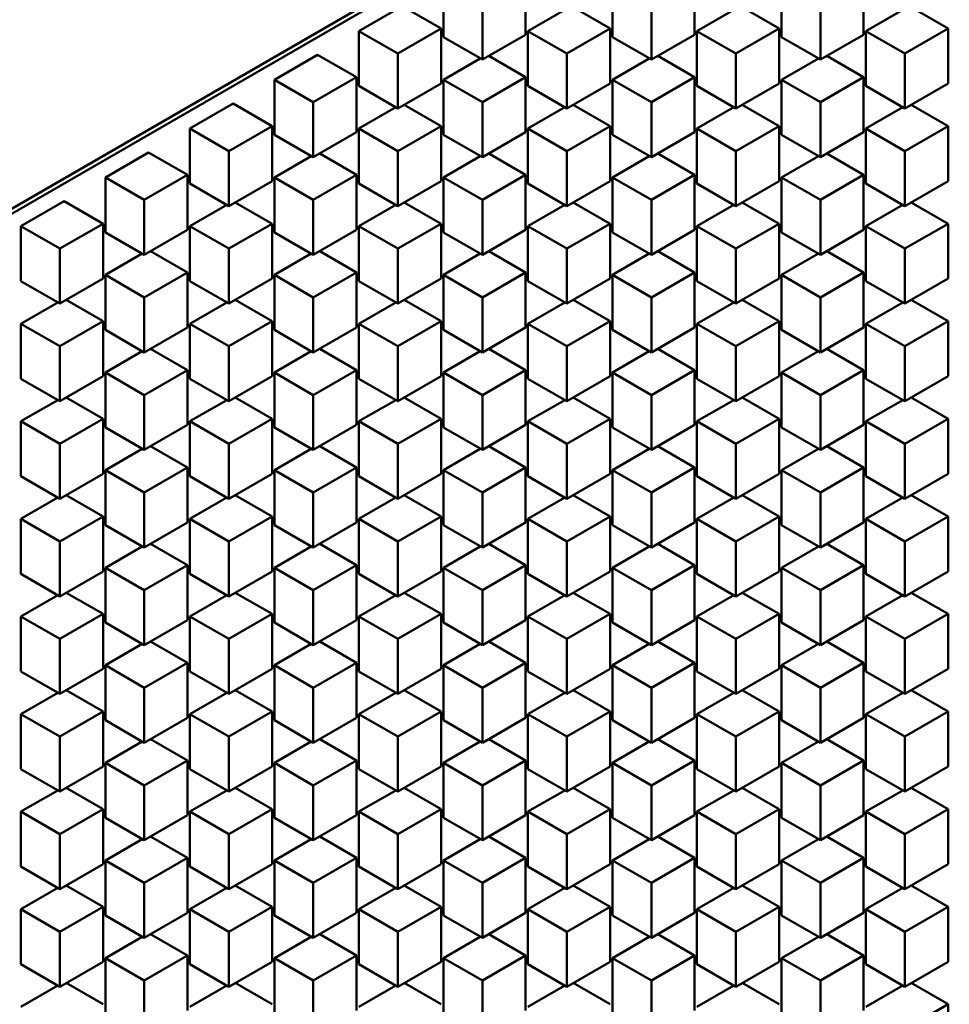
# Model space of a CAD drawing. Header units: millimetres. Extents: x 0 to 4878, y -120 to 1682.
# Tile 186 of 256: x 2108 to 2123, y 569 to 585. Entities that reach past the tile are written whole.
import ezdxf

# ---------------------------------------------------------------- set-up
doc = ezdxf.new("R2010")
doc.units = ezdxf.units.MM
doc.header["$LTSCALE"] = 2
doc.layers.add('Sichtbar (ISO)', color=7, linetype='Continuous', lineweight=50)

msp = doc.modelspace()

# ---------------------------------------------------------------- linework, layer by layer
at = {"layer": 'Sichtbar (ISO)'}
for p, q in [((2103.6932, 579.4111), (2280.3638, 681.4119)), ((2280.3642, 681.3301), (2103.6936, 579.3292)), ((2115.0278, 585.5832), (2115.0278, 584.685)), ((2116.3713, 584.7259), (2116.3713, 585.624)), ((2117.7898, 585.5832), (2117.7898, 584.685)), ((2119.1333, 584.7259), (2119.1333, 585.624)), ((2120.5517, 585.5832), (2120.5517, 584.685)), ((2121.8952, 584.7259), (2121.8952, 585.624)), ((2115.6642, 585.2158), (2115.6642, 584.3176)), ((2118.4262, 585.2158), (2118.4262, 584.3176)), ((2121.1881, 585.2158), (2121.1881, 584.3176)), ((2114.3539, 585.1941), (2113.6468, 584.7859)), ((2114.3539, 585.1941), (2114.9903, 584.8267)), ((2117.0119, 585.1341), (2116.4088, 584.7859)), ((2117.1491, 585.1749), (2117.7523, 584.8267)), ((2119.7739, 585.1341), (2119.1707, 584.7859)), ((2119.9111, 585.1749), (2120.5142, 584.8267)), ((2122.5359, 585.1341), (2121.9327, 584.7859)), ((2122.673, 585.1749), (2123.2762, 584.8267)), ((2113.6468, 584.7859), (2113.6468, 583.8877)), ((2113.6468, 584.7859), (2114.2832, 584.4185)), ((2114.9903, 584.8267), (2114.2832, 584.4185)), ((2114.9903, 583.9286), (2114.9903, 584.8267)), ((2115.6642, 584.3176), (2116.3713, 584.7259)), ((2116.4088, 584.7859), (2116.4088, 583.8877)), ((2116.4088, 584.7859), (2117.0452, 584.4185)), ((2117.7523, 584.8267), (2117.0452, 584.4185)), ((2117.7523, 583.9286), (2117.7523, 584.8267)), ((2118.4262, 584.3176), (2119.1333, 584.7259)), ((2119.1707, 584.7859), (2119.1707, 583.8877)), ((2119.1707, 584.7859), (2119.8071, 584.4185)), ((2120.5142, 584.8267), (2119.8071, 584.4185)), ((2120.5142, 583.9286), (2120.5142, 584.8267)), ((2121.1881, 584.3176), (2121.8952, 584.7259)), ((2121.9327, 584.7859), (2121.9327, 583.8877)), ((2121.9327, 584.7859), (2122.5691, 584.4185)), ((2123.2762, 584.8267), (2122.5691, 584.4185)), ((2123.2762, 583.9286), (2123.2762, 584.8267)), ((2115.0278, 584.685), (2115.6642, 584.3176)), ((2117.7898, 584.685), (2118.4262, 584.3176)), ((2120.5517, 584.685), (2121.1881, 584.3176)), ((2114.2832, 584.4185), (2114.2832, 583.5203)), ((2117.0452, 584.4185), (2117.0452, 583.5203)), ((2119.8071, 584.4185), (2119.8071, 583.5203)), ((2122.5691, 584.4185), (2122.5691, 583.5203)), ((2112.9729, 584.3968), (2112.2658, 583.9886)), ((2112.9729, 584.3968), (2113.6093, 584.0294)), ((2115.631, 584.3368), (2115.0278, 583.9886)), ((2115.7681, 584.3776), (2116.3713, 584.0294)), ((2118.3929, 584.3368), (2117.7898, 583.9886)), ((2118.5301, 584.3776), (2119.1333, 584.0294)), ((2121.1549, 584.3368), (2120.5517, 583.9886)), ((2121.2921, 584.3776), (2121.8952, 584.0294)), ((2112.2658, 583.9886), (2112.2658, 583.0904)), ((2112.2658, 583.9886), (2112.9022, 583.6211)), ((2113.6093, 584.0294), (2112.9022, 583.6211)), ((2113.6093, 583.1312), (2113.6093, 584.0294)), ((2114.2832, 583.5203), (2114.9903, 583.9286)), ((2115.0278, 583.9886), (2115.0278, 583.0904)), ((2115.0278, 583.9886), (2115.6642, 583.6211)), ((2116.3713, 584.0294), (2115.6642, 583.6211)), ((2116.3713, 583.1312), (2116.3713, 584.0294)), ((2117.0452, 583.5203), (2117.7523, 583.9286)), ((2117.7898, 583.9886), (2117.7898, 583.0904)), ((2117.7898, 583.9886), (2118.4262, 583.6211)), ((2119.1333, 584.0294), (2118.4262, 583.6211)), ((2119.1333, 583.1312), (2119.1333, 584.0294)), ((2119.8071, 583.5203), (2120.5142, 583.9286)), ((2120.5517, 583.9886), (2120.5517, 583.0904)), ((2120.5517, 583.9886), (2121.1881, 583.6211)), ((2121.8952, 584.0294), (2121.1881, 583.6211)), ((2121.8952, 583.1312), (2121.8952, 584.0294)), ((2122.5691, 583.5203), (2123.2762, 583.9286)), ((2113.6468, 583.8877), (2114.2832, 583.5203)), ((2116.4088, 583.8877), (2117.0452, 583.5203)), ((2119.1707, 583.8877), (2119.8071, 583.5203)), ((2121.9327, 583.8877), (2122.5691, 583.5203)), ((2111.592, 583.5995), (2110.8849, 583.1913)), ((2111.592, 583.5995), (2112.2284, 583.2321)), ((2112.9022, 583.6211), (2112.9022, 582.723)), ((2115.6642, 583.6211), (2115.6642, 582.723)), ((2118.4262, 583.6211), (2118.4262, 582.723)), ((2121.1881, 583.6211), (2121.1881, 582.723)), ((2114.25, 583.5395), (2113.6468, 583.1913)), ((2114.3872, 583.5803), (2114.9903, 583.2321)), ((2117.0119, 583.5395), (2116.4088, 583.1913)), ((2117.1491, 583.5803), (2117.7523, 583.2321)), ((2119.7739, 583.5395), (2119.1707, 583.1913)), ((2119.9111, 583.5803), (2120.5142, 583.2321)), ((2122.5359, 583.5395), (2121.9327, 583.1913)), ((2122.673, 583.5803), (2123.2762, 583.2321)), ((2110.8849, 583.1913), (2110.8849, 582.2931)), ((2110.8849, 583.1913), (2111.5213, 582.8238)), ((2112.2284, 583.2321), (2111.5213, 582.8238)), ((2112.2284, 582.3339), (2112.2284, 583.2321)), ((2112.9022, 582.723), (2113.6093, 583.1312)), ((2113.6468, 583.1913), (2113.6468, 582.2931)), ((2113.6468, 583.1913), (2114.2832, 582.8238)), ((2114.9903, 583.2321), (2114.2832, 582.8238)), ((2114.9903, 582.3339), (2114.9903, 583.2321)), ((2115.6642, 582.723), (2116.3713, 583.1312)), ((2116.4088, 583.1913), (2116.4088, 582.2931)), ((2116.4088, 583.1913), (2117.0452, 582.8238)), ((2117.7523, 583.2321), (2117.0452, 582.8238)), ((2117.7523, 582.3339), (2117.7523, 583.2321)), ((2118.4262, 582.723), (2119.1333, 583.1312)), ((2119.1707, 583.1913), (2119.1707, 582.2931)), ((2119.1707, 583.1913), (2119.8071, 582.8238)), ((2120.5142, 583.2321), (2119.8071, 582.8238)), ((2120.5142, 582.3339), (2120.5142, 583.2321)), ((2121.1881, 582.723), (2121.8952, 583.1312)), ((2121.9327, 583.1913), (2121.9327, 582.2931)), ((2121.9327, 583.1913), (2122.5691, 582.8238)), ((2123.2762, 583.2321), (2122.5691, 582.8238)), ((2123.2762, 582.3339), (2123.2762, 583.2321)), ((2112.2658, 583.0904), (2112.9022, 582.723)), ((2115.0278, 583.0904), (2115.6642, 582.723)), ((2117.7898, 583.0904), (2118.4262, 582.723)), ((2120.5517, 583.0904), (2121.1881, 582.723)), ((2110.211, 582.8022), (2109.5039, 582.3939)), ((2110.211, 582.8022), (2110.8474, 582.4348)), ((2111.5213, 582.8238), (2111.5213, 581.9257)), ((2114.2832, 582.8238), (2114.2832, 581.9257)), ((2117.0452, 582.8238), (2117.0452, 581.9257)), ((2119.8071, 582.8238), (2119.8071, 581.9257)), ((2122.5691, 582.8238), (2122.5691, 581.9257)), ((2112.869, 582.7422), (2112.2658, 582.3939)), ((2113.0062, 582.783), (2113.6093, 582.4348)), ((2115.631, 582.7422), (2115.0278, 582.3939)), ((2115.7681, 582.783), (2116.3713, 582.4348)), ((2118.3929, 582.7422), (2117.7898, 582.3939)), ((2118.5301, 582.783), (2119.1333, 582.4348)), ((2121.1549, 582.7422), (2120.5517, 582.3939)), ((2121.2921, 582.783), (2121.8952, 582.4348)), ((2109.5039, 582.3939), (2109.5039, 581.4958)), ((2109.5039, 582.3939), (2110.1403, 582.0265)), ((2110.8474, 582.4348), (2110.1403, 582.0265)), ((2110.8474, 581.5366), (2110.8474, 582.4348)), ((2111.5213, 581.9257), (2112.2284, 582.3339)), ((2112.2658, 582.3939), (2112.2658, 581.4958)), ((2112.2658, 582.3939), (2112.9022, 582.0265)), ((2113.6093, 582.4348), (2112.9022, 582.0265)), ((2113.6093, 581.5366), (2113.6093, 582.4348)), ((2114.2832, 581.9257), (2114.9903, 582.3339)), ((2115.0278, 582.3939), (2115.0278, 581.4958)), ((2115.0278, 582.3939), (2115.6642, 582.0265)), ((2116.3713, 582.4348), (2115.6642, 582.0265)), ((2116.3713, 581.5366), (2116.3713, 582.4348)), ((2117.0452, 581.9257), (2117.7523, 582.3339)), ((2117.7898, 582.3939), (2117.7898, 581.4958)), ((2117.7898, 582.3939), (2118.4262, 582.0265)), ((2119.1333, 582.4348), (2118.4262, 582.0265)), ((2119.1333, 581.5366), (2119.1333, 582.4348)), ((2119.8071, 581.9257), (2120.5142, 582.3339)), ((2120.5517, 582.3939), (2120.5517, 581.4958)), ((2120.5517, 582.3939), (2121.1881, 582.0265)), ((2121.8952, 582.4348), (2121.1881, 582.0265)), ((2121.8952, 581.5366), (2121.8952, 582.4348)), ((2122.5691, 581.9257), (2123.2762, 582.3339)), ((2110.8849, 582.2931), (2111.5213, 581.9257)), ((2113.6468, 582.2931), (2114.2832, 581.9257)), ((2116.4088, 582.2931), (2117.0452, 581.9257)), ((2119.1707, 582.2931), (2119.8071, 581.9257)), ((2121.9327, 582.2931), (2122.5691, 581.9257)), ((2108.83, 582.0049), (2108.1229, 581.5966)), ((2108.83, 582.0049), (2109.4664, 581.6375)), ((2110.1403, 582.0265), (2110.1403, 581.1284)), ((2112.9022, 582.0265), (2112.9022, 581.1284)), ((2115.6642, 582.0265), (2115.6642, 581.1284)), ((2118.4262, 582.0265), (2118.4262, 581.1284)), ((2121.1881, 582.0265), (2121.1881, 581.1284)), ((2111.488, 581.9449), (2110.8849, 581.5966)), ((2111.6252, 581.9857), (2112.2284, 581.6375)), ((2114.25, 581.9449), (2113.6468, 581.5966)), ((2114.3872, 581.9857), (2114.9903, 581.6375)), ((2117.0119, 581.9449), (2116.4088, 581.5966)), ((2117.1491, 581.9857), (2117.7523, 581.6375)), ((2119.7739, 581.9449), (2119.1707, 581.5966)), ((2119.9111, 581.9857), (2120.5142, 581.6375)), ((2122.5359, 581.9449), (2121.9327, 581.5966)), ((2122.673, 581.9857), (2123.2762, 581.6375)), ((2108.1229, 581.5966), (2108.1229, 580.6985)), ((2108.1229, 581.5966), (2108.7593, 581.2292)), ((2109.4664, 581.6375), (2108.7593, 581.2292)), ((2109.4664, 580.7393), (2109.4664, 581.6375)), ((2110.1403, 581.1284), (2110.8474, 581.5366)), ((2110.8849, 581.5966), (2110.8849, 580.6985)), ((2110.8849, 581.5966), (2111.5213, 581.2292)), ((2112.2284, 581.6375), (2111.5213, 581.2292)), ((2112.2284, 580.7393), (2112.2284, 581.6375)), ((2112.9022, 581.1284), (2113.6093, 581.5366)), ((2113.6468, 581.5966), (2113.6468, 580.6985)), ((2113.6468, 581.5966), (2114.2832, 581.2292)), ((2114.9903, 581.6375), (2114.2832, 581.2292)), ((2114.9903, 580.7393), (2114.9903, 581.6375)), ((2115.6642, 581.1284), (2116.3713, 581.5366)), ((2116.4088, 581.5966), (2116.4088, 580.6985)), ((2116.4088, 581.5966), (2117.0452, 581.2292)), ((2117.7523, 581.6375), (2117.0452, 581.2292)), ((2117.7523, 580.7393), (2117.7523, 581.6375)), ((2118.4262, 581.1284), (2119.1333, 581.5366)), ((2119.1707, 581.5966), (2119.1707, 580.6985)), ((2119.1707, 581.5966), (2119.8071, 581.2292)), ((2120.5142, 581.6375), (2119.8071, 581.2292)), ((2120.5142, 580.7393), (2120.5142, 581.6375)), ((2121.1881, 581.1284), (2121.8952, 581.5366)), ((2121.9327, 581.5966), (2121.9327, 580.6985)), ((2121.9327, 581.5966), (2122.5691, 581.2292)), ((2123.2762, 581.6375), (2122.5691, 581.2292)), ((2123.2762, 580.7393), (2123.2762, 581.6375)), ((2109.5039, 581.4958), (2110.1403, 581.1284)), ((2112.2658, 581.4958), (2112.9022, 581.1284)), ((2115.0278, 581.4958), (2115.6642, 581.1284)), ((2117.7898, 581.4958), (2118.4262, 581.1284)), ((2120.5517, 581.4958), (2121.1881, 581.1284)), ((2108.7593, 581.2292), (2108.7593, 580.3311)), ((2110.2442, 581.1884), (2110.8474, 580.8402)), ((2111.5213, 581.2292), (2111.5213, 580.3311)), ((2113.0062, 581.1884), (2113.6093, 580.8402)), ((2114.2832, 581.2292), (2114.2832, 580.3311)), ((2115.7681, 581.1884), (2116.3713, 580.8402)), ((2117.0452, 581.2292), (2117.0452, 580.3311)), ((2118.5301, 581.1884), (2119.1333, 580.8402)), ((2119.8071, 581.2292), (2119.8071, 580.3311)), ((2121.2921, 581.1884), (2121.8952, 580.8402)), ((2122.5691, 581.2292), (2122.5691, 580.3311)), ((2110.107, 581.1476), (2109.5039, 580.7993)), ((2112.869, 581.1476), (2112.2658, 580.7993)), ((2115.631, 581.1476), (2115.0278, 580.7993)), ((2118.3929, 581.1476), (2117.7898, 580.7993)), ((2121.1549, 581.1476), (2120.5517, 580.7993)), ((2108.7593, 580.3311), (2109.4664, 580.7393)), ((2109.5039, 580.7993), (2109.5039, 579.9012)), ((2109.5039, 580.7993), (2110.1403, 580.4319)), ((2110.8474, 580.8402), (2110.1403, 580.4319)), ((2110.8474, 579.942), (2110.8474, 580.8402)), ((2111.5213, 580.3311), (2112.2284, 580.7393)), ((2112.2658, 580.7993), (2112.2658, 579.9012)), ((2112.2658, 580.7993), (2112.9022, 580.4319)), ((2113.6093, 580.8402), (2112.9022, 580.4319)), ((2113.6093, 579.942), (2113.6093, 580.8402)), ((2114.2832, 580.3311), (2114.9903, 580.7393)), ((2115.0278, 580.7993), (2115.0278, 579.9012)), ((2115.0278, 580.7993), (2115.6642, 580.4319)), ((2116.3713, 580.8402), (2115.6642, 580.4319)), ((2116.3713, 579.942), (2116.3713, 580.8402)), ((2117.0452, 580.3311), (2117.7523, 580.7393)), ((2117.7898, 580.7993), (2117.7898, 579.9012)), ((2117.7898, 580.7993), (2118.4262, 580.4319)), ((2119.1333, 580.8402), (2118.4262, 580.4319)), ((2119.1333, 579.942), (2119.1333, 580.8402)), ((2119.8071, 580.3311), (2120.5142, 580.7393)), ((2120.5517, 580.7993), (2120.5517, 579.9012)), ((2120.5517, 580.7993), (2121.1881, 580.4319)), ((2121.8952, 580.8402), (2121.1881, 580.4319)), ((2121.8952, 579.942), (2121.8952, 580.8402)), ((2122.5691, 580.3311), (2123.2762, 580.7393)), ((2108.1229, 580.6985), (2108.7593, 580.3311)), ((2110.8849, 580.6985), (2111.5213, 580.3311)), ((2113.6468, 580.6985), (2114.2832, 580.3311)), ((2116.4088, 580.6985), (2117.0452, 580.3311)), ((2119.1707, 580.6985), (2119.8071, 580.3311)), ((2121.9327, 580.6985), (2122.5691, 580.3311)), ((2108.8632, 580.3911), (2109.4664, 580.0428)), ((2110.1403, 580.4319), (2110.1403, 579.5338)), ((2111.6252, 580.3911), (2112.2284, 580.0428)), ((2112.9022, 580.4319), (2112.9022, 579.5338)), ((2114.3872, 580.3911), (2114.9903, 580.0428)), ((2115.6642, 580.4319), (2115.6642, 579.5338)), ((2117.1491, 580.3911), (2117.7523, 580.0428)), ((2118.4262, 580.4319), (2118.4262, 579.5338)), ((2119.9111, 580.3911), (2120.5142, 580.0428)), ((2121.1881, 580.4319), (2121.1881, 579.5338)), ((2122.673, 580.3911), (2123.2762, 580.0428)), ((2108.7261, 580.3503), (2108.1229, 580.002)), ((2111.488, 580.3503), (2110.8849, 580.002)), ((2114.25, 580.3503), (2113.6468, 580.002)), ((2117.0119, 580.3503), (2116.4088, 580.002)), ((2119.7739, 580.3503), (2119.1707, 580.002)), ((2122.5359, 580.3503), (2121.9327, 580.002)), ((2108.1229, 580.002), (2108.1229, 579.1039)), ((2108.1229, 580.002), (2108.7593, 579.6346)), ((2109.4664, 580.0428), (2108.7593, 579.6346)), ((2109.4664, 579.1447), (2109.4664, 580.0428)), ((2109.5039, 579.9012), (2110.1403, 579.5338)), ((2110.1403, 579.5338), (2110.8474, 579.942)), ((2110.8849, 580.002), (2110.8849, 579.1039)), ((2110.8849, 580.002), (2111.5213, 579.6346)), ((2112.2284, 580.0428), (2111.5213, 579.6346)), ((2112.2284, 579.1447), (2112.2284, 580.0428)), ((2112.2658, 579.9012), (2112.9022, 579.5338)), ((2112.9022, 579.5338), (2113.6093, 579.942)), ((2113.6468, 580.002), (2113.6468, 579.1039)), ((2113.6468, 580.002), (2114.2832, 579.6346)), ((2114.9903, 580.0428), (2114.2832, 579.6346)), ((2114.9903, 579.1447), (2114.9903, 580.0428)), ((2115.0278, 579.9012), (2115.6642, 579.5338)), ((2115.6642, 579.5338), (2116.3713, 579.942)), ((2116.4088, 580.002), (2116.4088, 579.1039)), ((2116.4088, 580.002), (2117.0452, 579.6346)), ((2117.7523, 580.0428), (2117.0452, 579.6346)), ((2117.7523, 579.1447), (2117.7523, 580.0428)), ((2117.7898, 579.9012), (2118.4262, 579.5338)), ((2118.4262, 579.5338), (2119.1333, 579.942)), ((2119.1707, 580.002), (2119.1707, 579.1039)), ((2119.1707, 580.002), (2119.8071, 579.6346)), ((2120.5142, 580.0428), (2119.8071, 579.6346)), ((2120.5142, 579.1447), (2120.5142, 580.0428)), ((2120.5517, 579.9012), (2121.1881, 579.5338)), ((2121.1881, 579.5338), (2121.8952, 579.942)), ((2121.9327, 580.002), (2121.9327, 579.1039)), ((2121.9327, 580.002), (2122.5691, 579.6346)), ((2123.2762, 580.0428), (2122.5691, 579.6346)), ((2123.2762, 579.1447), (2123.2762, 580.0428)), ((2108.7593, 579.6346), (2108.7593, 578.7365)), ((2110.2442, 579.5938), (2110.8474, 579.2455)), ((2111.5213, 579.6346), (2111.5213, 578.7365)), ((2113.0062, 579.5938), (2113.6093, 579.2455)), ((2114.2832, 579.6346), (2114.2832, 578.7365)), ((2115.7681, 579.5938), (2116.3713, 579.2455)), ((2117.0452, 579.6346), (2117.0452, 578.7365)), ((2118.5301, 579.5938), (2119.1333, 579.2455)), ((2119.8071, 579.6346), (2119.8071, 578.7365)), ((2121.2921, 579.5938), (2121.8952, 579.2455)), ((2122.5691, 579.6346), (2122.5691, 578.7365)), ((2110.107, 579.5529), (2109.5039, 579.2047)), ((2112.869, 579.5529), (2112.2658, 579.2047)), ((2115.631, 579.5529), (2115.0278, 579.2047)), ((2118.3929, 579.5529), (2117.7898, 579.2047)), ((2121.1549, 579.5529), (2120.5517, 579.2047)), ((2108.1229, 579.1039), (2108.7593, 578.7365)), ((2108.7593, 578.7365), (2109.4664, 579.1447)), ((2109.5039, 579.2047), (2109.5039, 578.3066)), ((2109.5039, 579.2047), (2110.1403, 578.8373)), ((2110.8474, 579.2455), (2110.1403, 578.8373)), ((2110.8474, 578.3474), (2110.8474, 579.2455)), ((2110.8849, 579.1039), (2111.5213, 578.7365)), ((2111.5213, 578.7365), (2112.2284, 579.1447)), ((2112.2658, 579.2047), (2112.2658, 578.3066)), ((2112.2658, 579.2047), (2112.9022, 578.8373)), ((2113.6093, 579.2455), (2112.9022, 578.8373)), ((2113.6093, 578.3474), (2113.6093, 579.2455)), ((2113.6468, 579.1039), (2114.2832, 578.7365)), ((2114.2832, 578.7365), (2114.9903, 579.1447)), ((2115.0278, 579.2047), (2115.0278, 578.3066)), ((2115.0278, 579.2047), (2115.6642, 578.8373)), ((2116.3713, 579.2455), (2115.6642, 578.8373)), ((2116.3713, 578.3474), (2116.3713, 579.2455)), ((2116.4088, 579.1039), (2117.0452, 578.7365)), ((2117.0452, 578.7365), (2117.7523, 579.1447)), ((2117.7898, 579.2047), (2117.7898, 578.3066)), ((2117.7898, 579.2047), (2118.4262, 578.8373)), ((2119.1333, 579.2455), (2118.4262, 578.8373)), ((2119.1333, 578.3474), (2119.1333, 579.2455)), ((2119.1707, 579.1039), (2119.8071, 578.7365)), ((2119.8071, 578.7365), (2120.5142, 579.1447)), ((2120.5517, 579.2047), (2120.5517, 578.3066)), ((2120.5517, 579.2047), (2121.1881, 578.8373)), ((2121.8952, 579.2455), (2121.1881, 578.8373)), ((2121.8952, 578.3474), (2121.8952, 579.2455)), ((2121.9327, 579.1039), (2122.5691, 578.7365)), ((2122.5691, 578.7365), (2123.2762, 579.1447)), ((2108.8632, 578.7965), (2109.4664, 578.4482)), ((2110.1403, 578.8373), (2110.1403, 577.9391)), ((2111.6252, 578.7965), (2112.2284, 578.4482)), ((2112.9022, 578.8373), (2112.9022, 577.9391)), ((2114.3872, 578.7965), (2114.9903, 578.4482)), ((2115.6642, 578.8373), (2115.6642, 577.9391)), ((2117.1491, 578.7965), (2117.7523, 578.4482)), ((2118.4262, 578.8373), (2118.4262, 577.9391)), ((2119.9111, 578.7965), (2120.5142, 578.4482)), ((2121.1881, 578.8373), (2121.1881, 577.9391)), ((2122.673, 578.7965), (2123.2762, 578.4482)), ((2108.7261, 578.7556), (2108.1229, 578.4074)), ((2111.488, 578.7556), (2110.8849, 578.4074)), ((2114.25, 578.7556), (2113.6468, 578.4074)), ((2117.0119, 578.7556), (2116.4088, 578.4074)), ((2119.7739, 578.7556), (2119.1707, 578.4074)), ((2122.5359, 578.7556), (2121.9327, 578.4074)), ((2109.4664, 578.4482), (2108.7593, 578.04)), ((2109.4664, 577.5501), (2109.4664, 578.4482)), ((2112.2284, 578.4482), (2111.5213, 578.04)), ((2112.2284, 577.5501), (2112.2284, 578.4482)), ((2114.9903, 578.4482), (2114.2832, 578.04)), ((2114.9903, 577.5501), (2114.9903, 578.4482)), ((2117.7523, 578.4482), (2117.0452, 578.04)), ((2117.7523, 577.5501), (2117.7523, 578.4482)), ((2120.5142, 578.4482), (2119.8071, 578.04)), ((2120.5142, 577.5501), (2120.5142, 578.4482)), ((2123.2762, 578.4482), (2122.5691, 578.04)), ((2123.2762, 577.5501), (2123.2762, 578.4482)), ((2108.1229, 578.4074), (2108.1229, 577.5093)), ((2108.1229, 578.4074), (2108.7593, 578.04)), ((2109.5039, 578.3066), (2110.1403, 577.9391)), ((2110.1403, 577.9391), (2110.8474, 578.3474)), ((2110.8849, 578.4074), (2110.8849, 577.5093)), ((2110.8849, 578.4074), (2111.5213, 578.04)), ((2112.2658, 578.3066), (2112.9022, 577.9391)), ((2112.9022, 577.9391), (2113.6093, 578.3474)), ((2113.6468, 578.4074), (2113.6468, 577.5093)), ((2113.6468, 578.4074), (2114.2832, 578.04)), ((2115.0278, 578.3066), (2115.6642, 577.9391)), ((2115.6642, 577.9391), (2116.3713, 578.3474)), ((2116.4088, 578.4074), (2116.4088, 577.5093)), ((2116.4088, 578.4074), (2117.0452, 578.04)), ((2117.7898, 578.3066), (2118.4262, 577.9391)), ((2118.4262, 577.9391), (2119.1333, 578.3474)), ((2119.1707, 578.4074), (2119.1707, 577.5093)), ((2119.1707, 578.4074), (2119.8071, 578.04)), ((2120.5517, 578.3066), (2121.1881, 577.9391)), ((2121.1881, 577.9391), (2121.8952, 578.3474)), ((2121.9327, 578.4074), (2121.9327, 577.5093)), ((2121.9327, 578.4074), (2122.5691, 578.04)), ((2108.7593, 578.04), (2108.7593, 577.1418)), ((2110.2442, 577.9992), (2110.8474, 577.6509)), ((2111.5213, 578.04), (2111.5213, 577.1418)), ((2113.0062, 577.9992), (2113.6093, 577.6509)), ((2114.2832, 578.04), (2114.2832, 577.1418)), ((2115.7681, 577.9992), (2116.3713, 577.6509)), ((2117.0452, 578.04), (2117.0452, 577.1418)), ((2118.5301, 577.9992), (2119.1333, 577.6509)), ((2119.8071, 578.04), (2119.8071, 577.1418)), ((2121.2921, 577.9992), (2121.8952, 577.6509)), ((2122.5691, 578.04), (2122.5691, 577.1418)), ((2110.107, 577.9583), (2109.5039, 577.6101)), ((2112.869, 577.9583), (2112.2658, 577.6101)), ((2115.631, 577.9583), (2115.0278, 577.6101)), ((2118.3929, 577.9583), (2117.7898, 577.6101)), ((2121.1549, 577.9583), (2120.5517, 577.6101)), ((2110.8474, 577.6509), (2110.1403, 577.2427)), ((2110.8474, 576.7528), (2110.8474, 577.6509)), ((2113.6093, 577.6509), (2112.9022, 577.2427)), ((2113.6093, 576.7528), (2113.6093, 577.6509)), ((2116.3713, 577.6509), (2115.6642, 577.2427)), ((2116.3713, 576.7528), (2116.3713, 577.6509)), ((2119.1333, 577.6509), (2118.4262, 577.2427)), ((2119.1333, 576.7528), (2119.1333, 577.6509)), ((2121.8952, 577.6509), (2121.1881, 577.2427)), ((2121.8952, 576.7528), (2121.8952, 577.6509)), ((2108.1229, 577.5093), (2108.7593, 577.1418)), ((2108.7593, 577.1418), (2109.4664, 577.5501)), ((2109.5039, 577.6101), (2109.5039, 576.7119)), ((2109.5039, 577.6101), (2110.1403, 577.2427)), ((2110.8849, 577.5093), (2111.5213, 577.1418)), ((2111.5213, 577.1418), (2112.2284, 577.5501)), ((2112.2658, 577.6101), (2112.2658, 576.7119)), ((2112.2658, 577.6101), (2112.9022, 577.2427)), ((2113.6468, 577.5093), (2114.2832, 577.1418)), ((2114.2832, 577.1418), (2114.9903, 577.5501)), ((2115.0278, 577.6101), (2115.0278, 576.7119)), ((2115.0278, 577.6101), (2115.6642, 577.2427)), ((2116.4088, 577.5093), (2117.0452, 577.1418)), ((2117.0452, 577.1418), (2117.7523, 577.5501)), ((2117.7898, 577.6101), (2117.7898, 576.7119)), ((2117.7898, 577.6101), (2118.4262, 577.2427)), ((2119.1707, 577.5093), (2119.8071, 577.1418)), ((2119.8071, 577.1418), (2120.5142, 577.5501)), ((2120.5517, 577.6101), (2120.5517, 576.7119)), ((2120.5517, 577.6101), (2121.1881, 577.2427)), ((2121.9327, 577.5093), (2122.5691, 577.1418)), ((2122.5691, 577.1418), (2123.2762, 577.5501)), ((2108.7261, 577.161), (2108.1229, 576.8128)), ((2108.8632, 577.2018), (2109.4664, 576.8536)), ((2110.1403, 577.2427), (2110.1403, 576.3445)), ((2111.488, 577.161), (2110.8849, 576.8128)), ((2111.6252, 577.2018), (2112.2284, 576.8536)), ((2112.9022, 577.2427), (2112.9022, 576.3445)), ((2114.25, 577.161), (2113.6468, 576.8128)), ((2114.3872, 577.2018), (2114.9903, 576.8536)), ((2115.6642, 577.2427), (2115.6642, 576.3445)), ((2117.0119, 577.161), (2116.4088, 576.8128)), ((2117.1491, 577.2018), (2117.7523, 576.8536)), ((2118.4262, 577.2427), (2118.4262, 576.3445)), ((2119.7739, 577.161), (2119.1707, 576.8128)), ((2119.9111, 577.2018), (2120.5142, 576.8536)), ((2121.1881, 577.2427), (2121.1881, 576.3445)), ((2122.5359, 577.161), (2121.9327, 576.8128)), ((2122.673, 577.2018), (2123.2762, 576.8536)), ((2109.4664, 576.8536), (2108.7593, 576.4454)), ((2109.4664, 575.9555), (2109.4664, 576.8536)), ((2112.2284, 576.8536), (2111.5213, 576.4454)), ((2112.2284, 575.9555), (2112.2284, 576.8536)), ((2114.9903, 576.8536), (2114.2832, 576.4454)), ((2114.9903, 575.9555), (2114.9903, 576.8536)), ((2117.7523, 576.8536), (2117.0452, 576.4454)), ((2117.7523, 575.9555), (2117.7523, 576.8536)), ((2120.5142, 576.8536), (2119.8071, 576.4454)), ((2120.5142, 575.9555), (2120.5142, 576.8536)), ((2123.2762, 576.8536), (2122.5691, 576.4454)), ((2123.2762, 575.9555), (2123.2762, 576.8536)), ((2108.1229, 576.8128), (2108.1229, 575.9146)), ((2108.1229, 576.8128), (2108.7593, 576.4454)), ((2109.5039, 576.7119), (2110.1403, 576.3445)), ((2110.1403, 576.3445), (2110.8474, 576.7528)), ((2110.8849, 576.8128), (2110.8849, 575.9146)), ((2110.8849, 576.8128), (2111.5213, 576.4454)), ((2112.2658, 576.7119), (2112.9022, 576.3445)), ((2112.9022, 576.3445), (2113.6093, 576.7528)), ((2113.6468, 576.8128), (2113.6468, 575.9146)), ((2113.6468, 576.8128), (2114.2832, 576.4454)), ((2115.0278, 576.7119), (2115.6642, 576.3445)), ((2115.6642, 576.3445), (2116.3713, 576.7528)), ((2116.4088, 576.8128), (2116.4088, 575.9146)), ((2116.4088, 576.8128), (2117.0452, 576.4454)), ((2117.7898, 576.7119), (2118.4262, 576.3445)), ((2118.4262, 576.3445), (2119.1333, 576.7528)), ((2119.1707, 576.8128), (2119.1707, 575.9146)), ((2119.1707, 576.8128), (2119.8071, 576.4454)), ((2120.5517, 576.7119), (2121.1881, 576.3445)), ((2121.1881, 576.3445), (2121.8952, 576.7528)), ((2121.9327, 576.8128), (2121.9327, 575.9146)), ((2121.9327, 576.8128), (2122.5691, 576.4454)), ((2108.7593, 576.4454), (2108.7593, 575.5472)), ((2110.107, 576.3637), (2109.5039, 576.0155)), ((2110.2442, 576.4045), (2110.8474, 576.0563)), ((2111.5213, 576.4454), (2111.5213, 575.5472)), ((2112.869, 576.3637), (2112.2658, 576.0155)), ((2113.0062, 576.4045), (2113.6093, 576.0563)), ((2114.2832, 576.4454), (2114.2832, 575.5472)), ((2115.631, 576.3637), (2115.0278, 576.0155)), ((2115.7681, 576.4045), (2116.3713, 576.0563)), ((2117.0452, 576.4454), (2117.0452, 575.5472)), ((2118.3929, 576.3637), (2117.7898, 576.0155)), ((2118.5301, 576.4045), (2119.1333, 576.0563)), ((2119.8071, 576.4454), (2119.8071, 575.5472)), ((2121.1549, 576.3637), (2120.5517, 576.0155)), ((2121.2921, 576.4045), (2121.8952, 576.0563)), ((2122.5691, 576.4454), (2122.5691, 575.5472)), ((2110.8474, 576.0563), (2110.1403, 575.6481)), ((2110.8474, 575.1582), (2110.8474, 576.0563)), ((2113.6093, 576.0563), (2112.9022, 575.6481)), ((2113.6093, 575.1582), (2113.6093, 576.0563)), ((2116.3713, 576.0563), (2115.6642, 575.6481)), ((2116.3713, 575.1582), (2116.3713, 576.0563)), ((2119.1333, 576.0563), (2118.4262, 575.6481)), ((2119.1333, 575.1582), (2119.1333, 576.0563)), ((2121.8952, 576.0563), (2121.1881, 575.6481)), ((2121.8952, 575.1582), (2121.8952, 576.0563)), ((2108.1229, 575.9146), (2108.7593, 575.5472)), ((2108.7593, 575.5472), (2109.4664, 575.9555)), ((2109.5039, 576.0155), (2109.5039, 575.1173)), ((2109.5039, 576.0155), (2110.1403, 575.6481)), ((2110.8849, 575.9146), (2111.5213, 575.5472)), ((2111.5213, 575.5472), (2112.2284, 575.9555)), ((2112.2658, 576.0155), (2112.2658, 575.1173)), ((2112.2658, 576.0155), (2112.9022, 575.6481)), ((2113.6468, 575.9146), (2114.2832, 575.5472)), ((2114.2832, 575.5472), (2114.9903, 575.9555)), ((2115.0278, 576.0155), (2115.0278, 575.1173)), ((2115.0278, 576.0155), (2115.6642, 575.6481)), ((2116.4088, 575.9146), (2117.0452, 575.5472)), ((2117.0452, 575.5472), (2117.7523, 575.9555)), ((2117.7898, 576.0155), (2117.7898, 575.1173)), ((2117.7898, 576.0155), (2118.4262, 575.6481)), ((2119.1707, 575.9146), (2119.8071, 575.5472)), ((2119.8071, 575.5472), (2120.5142, 575.9555)), ((2120.5517, 576.0155), (2120.5517, 575.1173)), ((2120.5517, 576.0155), (2121.1881, 575.6481)), ((2121.9327, 575.9146), (2122.5691, 575.5472)), ((2122.5691, 575.5472), (2123.2762, 575.9555)), ((2108.7261, 575.5664), (2108.1229, 575.2182)), ((2108.8632, 575.6072), (2109.4664, 575.259)), ((2110.1403, 575.6481), (2110.1403, 574.7499)), ((2111.488, 575.5664), (2110.8849, 575.2182)), ((2111.6252, 575.6072), (2112.2284, 575.259)), ((2112.9022, 575.6481), (2112.9022, 574.7499)), ((2114.25, 575.5664), (2113.6468, 575.2182)), ((2114.3872, 575.6072), (2114.9903, 575.259)), ((2115.6642, 575.6481), (2115.6642, 574.7499)), ((2117.0119, 575.5664), (2116.4088, 575.2182)), ((2117.1491, 575.6072), (2117.7523, 575.259)), ((2118.4262, 575.6481), (2118.4262, 574.7499)), ((2119.7739, 575.5664), (2119.1707, 575.2182)), ((2119.9111, 575.6072), (2120.5142, 575.259)), ((2121.1881, 575.6481), (2121.1881, 574.7499)), ((2122.5359, 575.5664), (2121.9327, 575.2182)), ((2122.673, 575.6072), (2123.2762, 575.259)), ((2109.4664, 575.259), (2108.7593, 574.8507)), ((2109.4664, 574.3608), (2109.4664, 575.259)), ((2112.2284, 575.259), (2111.5213, 574.8507)), ((2112.2284, 574.3608), (2112.2284, 575.259)), ((2114.9903, 575.259), (2114.2832, 574.8507)), ((2114.9903, 574.3608), (2114.9903, 575.259)), ((2117.7523, 575.259), (2117.0452, 574.8507)), ((2117.7523, 574.3608), (2117.7523, 575.259)), ((2120.5142, 575.259), (2119.8071, 574.8507)), ((2120.5142, 574.3608), (2120.5142, 575.259)), ((2123.2762, 575.259), (2122.5691, 574.8507)), ((2123.2762, 574.3608), (2123.2762, 575.259)), ((2108.1229, 575.2182), (2108.1229, 574.32)), ((2108.1229, 575.2182), (2108.7593, 574.8507)), ((2109.5039, 575.1173), (2110.1403, 574.7499)), ((2110.1403, 574.7499), (2110.8474, 575.1582)), ((2110.8849, 575.2182), (2110.8849, 574.32)), ((2110.8849, 575.2182), (2111.5213, 574.8507)), ((2112.2658, 575.1173), (2112.9022, 574.7499)), ((2112.9022, 574.7499), (2113.6093, 575.1582)), ((2113.6468, 575.2182), (2113.6468, 574.32)), ((2113.6468, 575.2182), (2114.2832, 574.8507)), ((2115.0278, 575.1173), (2115.6642, 574.7499)), ((2115.6642, 574.7499), (2116.3713, 575.1582)), ((2116.4088, 575.2182), (2116.4088, 574.32)), ((2116.4088, 575.2182), (2117.0452, 574.8507)), ((2117.7898, 575.1173), (2118.4262, 574.7499)), ((2118.4262, 574.7499), (2119.1333, 575.1582)), ((2119.1707, 575.2182), (2119.1707, 574.32)), ((2119.1707, 575.2182), (2119.8071, 574.8507)), ((2120.5517, 575.1173), (2121.1881, 574.7499)), ((2121.1881, 574.7499), (2121.8952, 575.1582)), ((2121.9327, 575.2182), (2121.9327, 574.32)), ((2121.9327, 575.2182), (2122.5691, 574.8507)), ((2108.7593, 574.8507), (2108.7593, 573.9526)), ((2110.107, 574.7691), (2109.5039, 574.4209)), ((2110.2442, 574.8099), (2110.8474, 574.4617)), ((2111.5213, 574.8507), (2111.5213, 573.9526)), ((2112.869, 574.7691), (2112.2658, 574.4209)), ((2113.0062, 574.8099), (2113.6093, 574.4617)), ((2114.2832, 574.8507), (2114.2832, 573.9526)), ((2115.631, 574.7691), (2115.0278, 574.4209)), ((2115.7681, 574.8099), (2116.3713, 574.4617)), ((2117.0452, 574.8507), (2117.0452, 573.9526)), ((2118.3929, 574.7691), (2117.7898, 574.4209)), ((2118.5301, 574.8099), (2119.1333, 574.4617)), ((2119.8071, 574.8507), (2119.8071, 573.9526)), ((2121.1549, 574.7691), (2120.5517, 574.4209)), ((2121.2921, 574.8099), (2121.8952, 574.4617)), ((2122.5691, 574.8507), (2122.5691, 573.9526)), ((2110.8474, 574.4617), (2110.1403, 574.0534)), ((2110.8474, 573.5635), (2110.8474, 574.4617)), ((2113.6093, 574.4617), (2112.9022, 574.0534)), ((2113.6093, 573.5635), (2113.6093, 574.4617)), ((2116.3713, 574.4617), (2115.6642, 574.0534)), ((2116.3713, 573.5635), (2116.3713, 574.4617)), ((2119.1333, 574.4617), (2118.4262, 574.0534)), ((2119.1333, 573.5635), (2119.1333, 574.4617)), ((2121.8952, 574.4617), (2121.1881, 574.0534)), ((2121.8952, 573.5635), (2121.8952, 574.4617)), ((2108.1229, 574.32), (2108.7593, 573.9526)), ((2108.7593, 573.9526), (2109.4664, 574.3608)), ((2109.5039, 574.4209), (2109.5039, 573.5227)), ((2109.5039, 574.4209), (2110.1403, 574.0534)), ((2110.8849, 574.32), (2111.5213, 573.9526)), ((2111.5213, 573.9526), (2112.2284, 574.3608)), ((2112.2658, 574.4209), (2112.2658, 573.5227)), ((2112.2658, 574.4209), (2112.9022, 574.0534)), ((2113.6468, 574.32), (2114.2832, 573.9526)), ((2114.2832, 573.9526), (2114.9903, 574.3608)), ((2115.0278, 574.4209), (2115.0278, 573.5227)), ((2115.0278, 574.4209), (2115.6642, 574.0534)), ((2116.4088, 574.32), (2117.0452, 573.9526)), ((2117.0452, 573.9526), (2117.7523, 574.3608)), ((2117.7898, 574.4209), (2117.7898, 573.5227)), ((2117.7898, 574.4209), (2118.4262, 574.0534)), ((2119.1707, 574.32), (2119.8071, 573.9526)), ((2119.8071, 573.9526), (2120.5142, 574.3608)), ((2120.5517, 574.4209), (2120.5517, 573.5227)), ((2120.5517, 574.4209), (2121.1881, 574.0534)), ((2121.9327, 574.32), (2122.5691, 573.9526)), ((2122.5691, 573.9526), (2123.2762, 574.3608)), ((2108.7261, 573.9718), (2108.1229, 573.6235)), ((2108.8632, 574.0126), (2109.4664, 573.6644)), ((2110.1403, 574.0534), (2110.1403, 573.1553)), ((2111.488, 573.9718), (2110.8849, 573.6235)), ((2111.6252, 574.0126), (2112.2284, 573.6644)), ((2112.9022, 574.0534), (2112.9022, 573.1553)), ((2114.25, 573.9718), (2113.6468, 573.6235)), ((2114.3872, 574.0126), (2114.9903, 573.6644)), ((2115.6642, 574.0534), (2115.6642, 573.1553)), ((2117.0119, 573.9718), (2116.4088, 573.6235)), ((2117.1491, 574.0126), (2117.7523, 573.6644)), ((2118.4262, 574.0534), (2118.4262, 573.1553)), ((2119.7739, 573.9718), (2119.1707, 573.6235)), ((2119.9111, 574.0126), (2120.5142, 573.6644)), ((2121.1881, 574.0534), (2121.1881, 573.1553)), ((2122.5359, 573.9718), (2121.9327, 573.6235)), ((2122.673, 574.0126), (2123.2762, 573.6644)), ((2108.1229, 573.6235), (2108.1229, 572.7254)), ((2108.1229, 573.6235), (2108.7593, 573.2561)), ((2109.4664, 573.6644), (2108.7593, 573.2561)), ((2109.4664, 572.7662), (2109.4664, 573.6644)), ((2110.8849, 573.6235), (2110.8849, 572.7254)), ((2110.8849, 573.6235), (2111.5213, 573.2561)), ((2112.2284, 573.6644), (2111.5213, 573.2561)), ((2112.2284, 572.7662), (2112.2284, 573.6644)), ((2113.6468, 573.6235), (2113.6468, 572.7254)), ((2113.6468, 573.6235), (2114.2832, 573.2561)), ((2114.9903, 573.6644), (2114.2832, 573.2561)), ((2114.9903, 572.7662), (2114.9903, 573.6644)), ((2116.4088, 573.6235), (2116.4088, 572.7254)), ((2116.4088, 573.6235), (2117.0452, 573.2561)), ((2117.7523, 573.6644), (2117.0452, 573.2561)), ((2117.7523, 572.7662), (2117.7523, 573.6644)), ((2119.1707, 573.6235), (2119.1707, 572.7254)), ((2119.1707, 573.6235), (2119.8071, 573.2561)), ((2120.5142, 573.6644), (2119.8071, 573.2561)), ((2120.5142, 572.7662), (2120.5142, 573.6644)), ((2121.9327, 573.6235), (2121.9327, 572.7254)), ((2121.9327, 573.6235), (2122.5691, 573.2561)), ((2123.2762, 573.6644), (2122.5691, 573.2561)), ((2123.2762, 572.7662), (2123.2762, 573.6644)), ((2109.5039, 573.5227), (2110.1403, 573.1553)), ((2110.1403, 573.1553), (2110.8474, 573.5635)), ((2112.2658, 573.5227), (2112.9022, 573.1553)), ((2112.9022, 573.1553), (2113.6093, 573.5635)), ((2115.0278, 573.5227), (2115.6642, 573.1553)), ((2115.6642, 573.1553), (2116.3713, 573.5635)), ((2117.7898, 573.5227), (2118.4262, 573.1553)), ((2118.4262, 573.1553), (2119.1333, 573.5635)), ((2120.5517, 573.5227), (2121.1881, 573.1553)), ((2121.1881, 573.1553), (2121.8952, 573.5635)), ((2108.7593, 573.2561), (2108.7593, 572.358)), ((2110.107, 573.1745), (2109.5039, 572.8262)), ((2110.2442, 573.2153), (2110.8474, 572.8671)), ((2111.5213, 573.2561), (2111.5213, 572.358)), ((2112.869, 573.1745), (2112.2658, 572.8262)), ((2113.0062, 573.2153), (2113.6093, 572.8671)), ((2114.2832, 573.2561), (2114.2832, 572.358)), ((2115.631, 573.1745), (2115.0278, 572.8262)), ((2115.7681, 573.2153), (2116.3713, 572.8671)), ((2117.0452, 573.2561), (2117.0452, 572.358)), ((2118.3929, 573.1745), (2117.7898, 572.8262)), ((2118.5301, 573.2153), (2119.1333, 572.8671)), ((2119.8071, 573.2561), (2119.8071, 572.358)), ((2121.1549, 573.1745), (2120.5517, 572.8262)), ((2121.2921, 573.2153), (2121.8952, 572.8671)), ((2122.5691, 573.2561), (2122.5691, 572.358)), ((2109.5039, 572.8262), (2109.5039, 571.9281)), ((2109.5039, 572.8262), (2110.1403, 572.4588)), ((2110.8474, 572.8671), (2110.1403, 572.4588)), ((2110.8474, 571.9689), (2110.8474, 572.8671)), ((2112.2658, 572.8262), (2112.2658, 571.9281)), ((2112.2658, 572.8262), (2112.9022, 572.4588)), ((2113.6093, 572.8671), (2112.9022, 572.4588)), ((2113.6093, 571.9689), (2113.6093, 572.8671)), ((2115.0278, 572.8262), (2115.0278, 571.9281)), ((2115.0278, 572.8262), (2115.6642, 572.4588)), ((2116.3713, 572.8671), (2115.6642, 572.4588)), ((2116.3713, 571.9689), (2116.3713, 572.8671)), ((2117.7898, 572.8262), (2117.7898, 571.9281)), ((2117.7898, 572.8262), (2118.4262, 572.4588)), ((2119.1333, 572.8671), (2118.4262, 572.4588)), ((2119.1333, 571.9689), (2119.1333, 572.8671)), ((2120.5517, 572.8262), (2120.5517, 571.9281)), ((2120.5517, 572.8262), (2121.1881, 572.4588)), ((2121.8952, 572.8671), (2121.1881, 572.4588)), ((2121.8952, 571.9689), (2121.8952, 572.8671)), ((2108.1229, 572.7254), (2108.7593, 572.358)), ((2108.7593, 572.358), (2109.4664, 572.7662)), ((2110.8849, 572.7254), (2111.5213, 572.358)), ((2111.5213, 572.358), (2112.2284, 572.7662)), ((2113.6468, 572.7254), (2114.2832, 572.358)), ((2114.2832, 572.358), (2114.9903, 572.7662)), ((2116.4088, 572.7254), (2117.0452, 572.358)), ((2117.0452, 572.358), (2117.7523, 572.7662)), ((2119.1707, 572.7254), (2119.8071, 572.358)), ((2119.8071, 572.358), (2120.5142, 572.7662)), ((2121.9327, 572.7254), (2122.5691, 572.358)), ((2122.5691, 572.358), (2123.2762, 572.7662)), ((2108.7261, 572.3772), (2108.1229, 572.0289)), ((2108.8632, 572.418), (2109.4664, 572.0698)), ((2110.1403, 572.4588), (2110.1403, 571.5607)), ((2111.488, 572.3772), (2110.8849, 572.0289)), ((2111.6252, 572.418), (2112.2284, 572.0698)), ((2112.9022, 572.4588), (2112.9022, 571.5607)), ((2114.25, 572.3772), (2113.6468, 572.0289)), ((2114.3872, 572.418), (2114.9903, 572.0698)), ((2115.6642, 572.4588), (2115.6642, 571.5607)), ((2117.0119, 572.3772), (2116.4088, 572.0289)), ((2117.1491, 572.418), (2117.7523, 572.0698)), ((2118.4262, 572.4588), (2118.4262, 571.5607)), ((2119.7739, 572.3772), (2119.1707, 572.0289)), ((2119.9111, 572.418), (2120.5142, 572.0698)), ((2121.1881, 572.4588), (2121.1881, 571.5607)), ((2122.5359, 572.3772), (2121.9327, 572.0289)), ((2122.673, 572.418), (2123.2762, 572.0698)), ((2108.1229, 572.0289), (2108.1229, 571.1308)), ((2108.1229, 572.0289), (2108.7593, 571.6615)), ((2109.4664, 572.0698), (2108.7593, 571.6615)), ((2109.4664, 571.1716), (2109.4664, 572.0698)), ((2110.8849, 572.0289), (2110.8849, 571.1308)), ((2110.8849, 572.0289), (2111.5213, 571.6615)), ((2112.2284, 572.0698), (2111.5213, 571.6615)), ((2112.2284, 571.1716), (2112.2284, 572.0698)), ((2113.6468, 572.0289), (2113.6468, 571.1308)), ((2113.6468, 572.0289), (2114.2832, 571.6615)), ((2114.9903, 572.0698), (2114.2832, 571.6615)), ((2114.9903, 571.1716), (2114.9903, 572.0698)), ((2116.4088, 572.0289), (2116.4088, 571.1308)), ((2116.4088, 572.0289), (2117.0452, 571.6615)), ((2117.7523, 572.0698), (2117.0452, 571.6615)), ((2117.7523, 571.1716), (2117.7523, 572.0698)), ((2119.1707, 572.0289), (2119.1707, 571.1308)), ((2119.1707, 572.0289), (2119.8071, 571.6615)), ((2120.5142, 572.0698), (2119.8071, 571.6615)), ((2120.5142, 571.1716), (2120.5142, 572.0698)), ((2121.9327, 572.0289), (2121.9327, 571.1308)), ((2121.9327, 572.0289), (2122.5691, 571.6615)), ((2123.2762, 572.0698), (2122.5691, 571.6615)), ((2123.2762, 571.1716), (2123.2762, 572.0698)), ((2109.5039, 571.9281), (2110.1403, 571.5607)), ((2110.1403, 571.5607), (2110.8474, 571.9689)), ((2112.2658, 571.9281), (2112.9022, 571.5607)), ((2112.9022, 571.5607), (2113.6093, 571.9689)), ((2115.0278, 571.9281), (2115.6642, 571.5607)), ((2115.6642, 571.5607), (2116.3713, 571.9689)), ((2117.7898, 571.9281), (2118.4262, 571.5607)), ((2118.4262, 571.5607), (2119.1333, 571.9689)), ((2120.5517, 571.9281), (2121.1881, 571.5607)), ((2121.1881, 571.5607), (2121.8952, 571.9689)), ((2108.7593, 571.6615), (2108.7593, 570.7634)), ((2110.107, 571.5799), (2109.5039, 571.2316)), ((2110.2442, 571.6207), (2110.8474, 571.2724)), ((2111.5213, 571.6615), (2111.5213, 570.7634)), ((2112.869, 571.5799), (2112.2658, 571.2316)), ((2113.0062, 571.6207), (2113.6093, 571.2724)), ((2114.2832, 571.6615), (2114.2832, 570.7634)), ((2115.631, 571.5799), (2115.0278, 571.2316)), ((2115.7681, 571.6207), (2116.3713, 571.2724)), ((2117.0452, 571.6615), (2117.0452, 570.7634)), ((2118.3929, 571.5799), (2117.7898, 571.2316)), ((2118.5301, 571.6207), (2119.1333, 571.2724)), ((2119.8071, 571.6615), (2119.8071, 570.7634)), ((2121.1549, 571.5799), (2120.5517, 571.2316)), ((2121.2921, 571.6207), (2121.8952, 571.2724)), ((2122.5691, 571.6615), (2122.5691, 570.7634)), ((2109.5039, 571.2316), (2109.5039, 570.3335)), ((2109.5039, 571.2316), (2110.1403, 570.8642)), ((2110.8474, 571.2724), (2110.1403, 570.8642)), ((2110.8474, 570.3743), (2110.8474, 571.2724)), ((2112.2658, 571.2316), (2112.2658, 570.3335)), ((2112.2658, 571.2316), (2112.9022, 570.8642)), ((2113.6093, 571.2724), (2112.9022, 570.8642)), ((2113.6093, 570.3743), (2113.6093, 571.2724)), ((2115.0278, 571.2316), (2115.0278, 570.3335)), ((2115.0278, 571.2316), (2115.6642, 570.8642)), ((2116.3713, 571.2724), (2115.6642, 570.8642)), ((2116.3713, 570.3743), (2116.3713, 571.2724)), ((2117.7898, 571.2316), (2117.7898, 570.3335)), ((2117.7898, 571.2316), (2118.4262, 570.8642)), ((2119.1333, 571.2724), (2118.4262, 570.8642)), ((2119.1333, 570.3743), (2119.1333, 571.2724)), ((2120.5517, 571.2316), (2120.5517, 570.3335)), ((2120.5517, 571.2316), (2121.1881, 570.8642)), ((2121.8952, 571.2724), (2121.1881, 570.8642)), ((2121.8952, 570.3743), (2121.8952, 571.2724)), ((2108.1229, 571.1308), (2108.7593, 570.7634)), ((2108.7593, 570.7634), (2109.4664, 571.1716)), ((2110.8849, 571.1308), (2111.5213, 570.7634)), ((2111.5213, 570.7634), (2112.2284, 571.1716)), ((2113.6468, 571.1308), (2114.2832, 570.7634)), ((2114.2832, 570.7634), (2114.9903, 571.1716)), ((2116.4088, 571.1308), (2117.0452, 570.7634)), ((2117.0452, 570.7634), (2117.7523, 571.1716)), ((2119.1707, 571.1308), (2119.8071, 570.7634)), ((2119.8071, 570.7634), (2120.5142, 571.1716)), ((2121.9327, 571.1308), (2122.5691, 570.7634)), ((2122.5691, 570.7634), (2123.2762, 571.1716)), ((2108.7261, 570.7825), (2108.1229, 570.4343)), ((2108.8632, 570.8234), (2109.4664, 570.4751)), ((2110.1403, 570.8642), (2110.1403, 569.9661)), ((2111.488, 570.7825), (2110.8849, 570.4343)), ((2111.6252, 570.8234), (2112.2284, 570.4751)), ((2112.9022, 570.8642), (2112.9022, 569.9661)), ((2114.25, 570.7825), (2113.6468, 570.4343)), ((2114.3872, 570.8234), (2114.9903, 570.4751)), ((2115.6642, 570.8642), (2115.6642, 569.9661)), ((2117.0119, 570.7825), (2116.4088, 570.4343)), ((2117.1491, 570.8234), (2117.7523, 570.4751)), ((2118.4262, 570.8642), (2118.4262, 569.9661)), ((2119.7739, 570.7825), (2119.1707, 570.4343)), ((2119.9111, 570.8234), (2120.5142, 570.4751)), ((2121.1881, 570.8642), (2121.1881, 569.9661)), ((2122.5359, 570.7825), (2121.9327, 570.4343)), ((2122.673, 570.8234), (2123.2762, 570.4751)), ((2108.1229, 570.4343), (2108.1229, 569.5362)), ((2108.1229, 570.4343), (2108.7593, 570.0669)), ((2109.4664, 570.4751), (2108.7593, 570.0669)), ((2109.4664, 569.577), (2109.4664, 570.4751)), ((2110.8849, 570.4343), (2110.8849, 569.5362)), ((2110.8849, 570.4343), (2111.5213, 570.0669)), ((2112.2284, 570.4751), (2111.5213, 570.0669)), ((2112.2284, 569.577), (2112.2284, 570.4751)), ((2113.6468, 570.4343), (2113.6468, 569.5362)), ((2113.6468, 570.4343), (2114.2832, 570.0669)), ((2114.9903, 570.4751), (2114.2832, 570.0669)), ((2114.9903, 569.577), (2114.9903, 570.4751)), ((2116.4088, 570.4343), (2116.4088, 569.5362)), ((2116.4088, 570.4343), (2117.0452, 570.0669)), ((2117.7523, 570.4751), (2117.0452, 570.0669)), ((2117.7523, 569.577), (2117.7523, 570.4751)), ((2119.1707, 570.4343), (2119.1707, 569.5362)), ((2119.1707, 570.4343), (2119.8071, 570.0669)), ((2120.5142, 570.4751), (2119.8071, 570.0669)), ((2120.5142, 569.577), (2120.5142, 570.4751)), ((2121.9327, 570.4343), (2121.9327, 569.5362)), ((2121.9327, 570.4343), (2122.5691, 570.0669)), ((2123.2762, 570.4751), (2122.5691, 570.0669)), ((2123.2762, 569.577), (2123.2762, 570.4751)), ((2109.5039, 570.3335), (2110.1403, 569.9661)), ((2110.1403, 569.9661), (2110.8474, 570.3743)), ((2112.2658, 570.3335), (2112.9022, 569.9661)), ((2112.9022, 569.9661), (2113.6093, 570.3743)), ((2115.0278, 570.3335), (2115.6642, 569.9661)), ((2115.6642, 569.9661), (2116.3713, 570.3743)), ((2117.7898, 570.3335), (2118.4262, 569.9661)), ((2118.4262, 569.9661), (2119.1333, 570.3743)), ((2120.5517, 570.3335), (2121.1881, 569.9661)), ((2121.1881, 569.9661), (2121.8952, 570.3743)), ((2108.7593, 570.0669), (2108.7593, 569.1687)), ((2110.107, 569.9852), (2109.5039, 569.637)), ((2110.2442, 570.0261), (2110.8474, 569.6778)), ((2111.5213, 570.0669), (2111.5213, 569.1687)), ((2112.869, 569.9852), (2112.2658, 569.637)), ((2113.0062, 570.0261), (2113.6093, 569.6778)), ((2114.2832, 570.0669), (2114.2832, 569.1687)), ((2115.631, 569.9852), (2115.0278, 569.637)), ((2115.7681, 570.0261), (2116.3713, 569.6778)), ((2117.0452, 570.0669), (2117.0452, 569.1687)), ((2118.3929, 569.9852), (2117.7898, 569.637)), ((2118.5301, 570.0261), (2119.1333, 569.6778)), ((2119.8071, 570.0669), (2119.8071, 569.1687)), ((2121.1549, 569.9852), (2120.5517, 569.637)), ((2121.2921, 570.0261), (2121.8952, 569.6778)), ((2122.5691, 570.0669), (2122.5691, 569.1687)), ((2109.5039, 569.637), (2109.5039, 568.7389)), ((2109.5039, 569.637), (2110.1403, 569.2696)), ((2110.8474, 569.6778), (2110.1403, 569.2696)), ((2110.8474, 568.7797), (2110.8474, 569.6778)), ((2112.2658, 569.637), (2112.2658, 568.7389)), ((2112.2658, 569.637), (2112.9022, 569.2696)), ((2113.6093, 569.6778), (2112.9022, 569.2696)), ((2113.6093, 568.7797), (2113.6093, 569.6778)), ((2115.0278, 569.637), (2115.0278, 568.7389)), ((2115.0278, 569.637), (2115.6642, 569.2696)), ((2116.3713, 569.6778), (2115.6642, 569.2696)), ((2116.3713, 568.7797), (2116.3713, 569.6778)), ((2117.7898, 569.637), (2117.7898, 568.7389)), ((2117.7898, 569.637), (2118.4262, 569.2696)), ((2119.1333, 569.6778), (2118.4262, 569.2696)), ((2119.1333, 568.7797), (2119.1333, 569.6778)), ((2120.5517, 569.637), (2120.5517, 568.7389)), ((2120.5517, 569.637), (2121.1881, 569.2696)), ((2121.8952, 569.6778), (2121.1881, 569.2696)), ((2121.8952, 568.7797), (2121.8952, 569.6778)), ((2108.1229, 569.5362), (2108.7593, 569.1687)), ((2108.7593, 569.1687), (2109.4664, 569.577)), ((2110.8849, 569.5362), (2111.5213, 569.1687)), ((2111.5213, 569.1687), (2112.2284, 569.577)), ((2113.6468, 569.5362), (2114.2832, 569.1687)), ((2114.2832, 569.1687), (2114.9903, 569.577)), ((2116.4088, 569.5362), (2117.0452, 569.1687)), ((2117.0452, 569.1687), (2117.7523, 569.577)), ((2119.1707, 569.5362), (2119.8071, 569.1687)), ((2119.8071, 569.1687), (2120.5142, 569.577)), ((2121.9327, 569.5362), (2122.5691, 569.1687)), ((2122.5691, 569.1687), (2123.2762, 569.577)), ((2108.7261, 569.1879), (2108.1229, 568.8397)), ((2108.8632, 569.2288), (2109.4664, 568.8805)), ((2110.1403, 569.2696), (2110.1403, 568.3714)), ((2111.488, 569.1879), (2110.8849, 568.8397)), ((2111.6252, 569.2288), (2112.2284, 568.8805)), ((2112.9022, 569.2696), (2112.9022, 568.3714)), ((2114.25, 569.1879), (2113.6468, 568.8397)), ((2114.3872, 569.2288), (2114.9903, 568.8805)), ((2115.6642, 569.2696), (2115.6642, 568.3714)), ((2117.0119, 569.1879), (2116.4088, 568.8397)), ((2117.1491, 569.2288), (2117.7523, 568.8805)), ((2118.4262, 569.2696), (2118.4262, 568.3714)), ((2119.7739, 569.1879), (2119.1707, 568.8397)), ((2119.9111, 569.2288), (2120.5142, 568.8805)), ((2121.1881, 569.2696), (2121.1881, 568.3714)), ((2122.5359, 569.1879), (2121.9327, 568.8397)), ((2122.673, 569.2288), (2123.2762, 568.8805)), ((2123.2762, 568.8805), (2122.5691, 568.4723)), ((2123.2762, 567.9824), (2123.2762, 568.8805))]:
    msp.add_line(p, q, dxfattribs=at)

doc.saveas('drawing.dxf')
